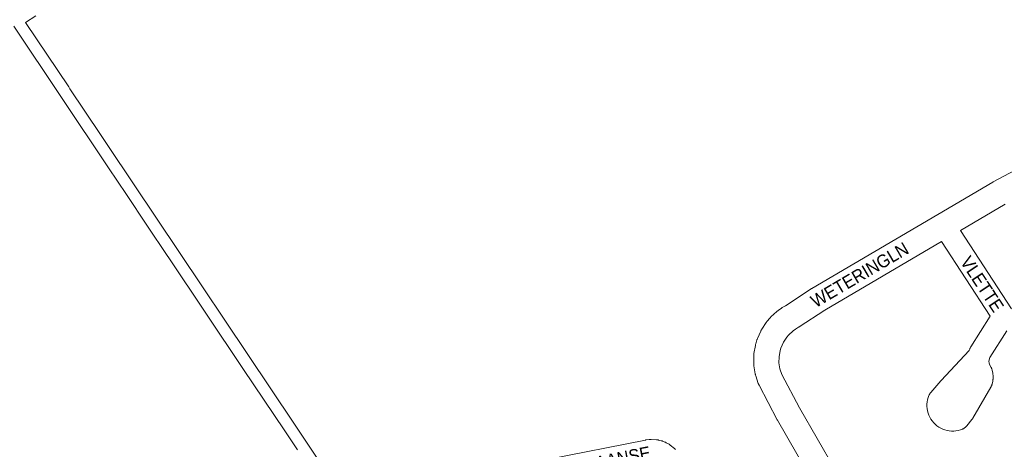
# Model space of a CAD drawing. Header units: metres. Extents: x 123819 to 142731, y 393440 to 405763.
# Tile 75 of 256: x 130010 to 130596, y 395125 to 395381. Entities that reach past the tile are written whole.
import ezdxf
from ezdxf.enums import TextEntityAlignment as Align

# ---------------------------------------------------------------- set-up
doc = ezdxf.new("R2010")
doc.units = ezdxf.units.M
doc.header["$MEASUREMENT"] = 0
for name, color, linetype, lineweight in [('gs-anno-wegen algemeen tekst', 7, 'Continuous', 0), ('gs-knt-aanvullende hoofdweg', 7, 'Continuous', 0), ('gs-knt-fietspaden', 7, 'Continuous', 0), ('gs-knt-paden', 7, 'Continuous', 0), ('gs-knt-wegen algemeen', 7, 'Continuous', 0), ('gs-vlk-plantopografie wegen algemeen', 7, 'Continuous', 0)]:
    doc.layers.add(name, color=color, linetype=linetype, lineweight=lineweight)
doc.styles.add('Style-Arial', font='arial.ttf')

msp = doc.modelspace()

# ---------------------------------------------------------------- linework, layer by layer
at = {"layer": 'gs-knt-aanvullende hoofdweg', "color": 7, "linetype": 'Continuous', "flags": 128}
for points in [[(130489.11, 395093.38), (130460.67, 395142.57), (130460.51, 395142.84), (130449.77, 395163.35), (130449.64, 395163.62), (130449.6, 395163.7), (130449.52, 395163.88), (130449.44, 395164.07), (130449.41, 395164.16), (130449.31, 395164.43), (130447.76, 395169.01), (130447.67, 395169.31), (130447.65, 395169.37), (130447.64, 395169.41), (130447.62, 395169.48), (130447.58, 395169.61), (130447.56, 395169.74), (130447.54, 395169.81), (130447.53, 395169.85), (130447.52, 395169.91), (130447.46, 395170.22), (130446.69, 395174.99), (130446.64, 395175.29), (130446.63, 395175.4), (130446.61, 395175.6), (130446.6, 395175.81), (130446.6, 395175.91), (130446.59, 395176.22), (130446.61, 395181.06), (130446.62, 395181.37), (130446.63, 395181.43), (130446.63, 395181.47), (130446.64, 395181.68), (130446.66, 395181.88), (130446.68, 395181.99), (130446.72, 395182.29), (130447.54, 395187.06), (130447.6, 395187.36), (130447.67, 395187.66), (130447.76, 395187.96), (130448.46, 395190.28), (130448.55, 395190.57), (130448.66, 395190.86), (130448.78, 395191.15), (130450.74, 395195.57), (130450.87, 395195.85), (130450.9, 395195.9), (130450.92, 395195.94), (130450.95, 395196), (130451.02, 395196.12), (130451.12, 395196.3), (130451.17, 395196.39), (130451.34, 395196.65), (130454, 395200.69), (130454.18, 395200.94), (130454.36, 395201.19), (130454.56, 395201.43), (130456.13, 395203.27), (130456.34, 395203.5), (130456.56, 395203.72), (130456.78, 395203.94), (130460.35, 395207.2), (130460.59, 395207.4), (130460.83, 395207.59), (130461.08, 395207.78), (130463.05, 395209.17), (130463.31, 395209.35), (130463.58, 395209.51), (130465.5, 395210.65), (130480.75, 395220.68), (130480.91, 395220.79), (130481.08, 395220.89), (130556.13, 395264.91), (130588.78, 395284.06), (130589.05, 395284.21), (130621.51, 395301.51)], [(130596.25, 395271.03), (130569.65, 395255.42)], [(130558.41, 395248.83), (130488.85, 395208.03), (130473.6, 395198), (130473.44, 395197.9), (130473.28, 395197.8), (130471.47, 395196.73), (130470.13, 395195.78), (130467.25, 395193.15), (130466.28, 395192.02), (130464.22, 395188.9), (130462.7, 395185.48), (130462.26, 395184.05), (130461.63, 395180.36), (130461.61, 395176.77), (130462.19, 395173.23), (130463.35, 395169.8), (130473.75, 395149.95), (130505.35, 395095.29)]]:
    msp.add_lwpolyline(points, dxfattribs=at)
at = {"layer": 'gs-knt-fietspaden', "color": 7, "linetype": 'Continuous', "flags": 128}
for points in [[(130013.24, 395378.94), (130038.95, 395340.65), (130038.95, 395340.64), (130039.63, 395339.63), (130057.83, 395312.46), (130057.83, 395312.45), (130062.27, 395305.82), (130077.5, 395283.07)], [(130062.63, 395292.64), (130006.26, 395376.74)], [(130167.08, 395136.8), (130142.93, 395172.71), (130098.04, 395239.76), (130098, 395239.81), (130085.46, 395258.52), (130073.31, 395276.66), (130073.31, 395276.66), (130062.63, 395292.64)], [(130077.5, 395283.07), (130172.88, 395140.75)], [(130172.88, 395140.75), (130174.78, 395137.92), (130174.79, 395137.92), (130183.18, 395125.39)], [(130183.18, 395125.39), (130277.19, 394985.12)]]:
    msp.add_lwpolyline(points, dxfattribs=at)
at = {"layer": 'gs-knt-paden', "color": 7, "linetype": 'Continuous', "flags": 128}
msp.add_lwpolyline([(130019.43, 395382.95), (130013.24, 395378.94)], dxfattribs=at)
at = {"layer": 'gs-knt-wegen algemeen', "color": 7, "linetype": 'Continuous', "flags": 128}
for points in [[(130569.65, 395255.42), (130599.92, 395208.85)], [(130597.17, 395195.75), (130587.12, 395179.87), (130586.66, 395178.58), (130586.62, 395178.41), (130586.56, 395177.5), (130586.67, 395176.61), (130586.96, 395175.68), (130587.87, 395173.9), (130587.99, 395173.65), (130588.11, 395173.39), (130588.21, 395173.13), (130588.3, 395172.86), (130588.37, 395172.6), (130588.44, 395172.32), (130588.83, 395170.53), (130588.88, 395170.25), (130588.93, 395169.97), (130588.96, 395169.69), (130588.97, 395169.4), (130588.98, 395169.12), (130588.97, 395167.28), (130588.97, 395167), (130588.95, 395166.72), (130588.91, 395166.44), (130588.87, 395166.16), (130588.81, 395165.88), (130588.41, 395164.09), (130588.34, 395163.81), (130588.26, 395163.54), (130588.17, 395163.27), (130588.07, 395163), (130587.95, 395162.74), (130587.82, 395162.49), (130587.68, 395162.24), (130576.9, 395143.75), (130576.74, 395143.48), (130576.56, 395143.22), (130576.36, 395142.97), (130573.39, 395139.25), (130573.2, 395139.02), (130573, 395138.8), (130572.79, 395138.59), (130572.56, 395138.39), (130572.33, 395138.2), (130572.09, 395138.02), (130571.85, 395137.85), (130571.59, 395137.69), (130571.33, 395137.55), (130571.06, 395137.41), (130570.79, 395137.29), (130569.53, 395136.84), (130568.24, 395136.5), (130566.93, 395136.27), (130565.6, 395136.15), (130564.26, 395136.16), (130562.93, 395136.28), (130561.62, 395136.51), (130560.33, 395136.86), (130559.08, 395137.32), (130557.87, 395137.88), (130556.71, 395138.55), (130555.62, 395139.32), (130554.6, 395140.18), (130553.66, 395141.13), (130552.8, 395142.15), (130552.04, 395143.25), (130551.37, 395144.4), (130550.81, 395145.61), (130550.35, 395146.87), (130550.01, 395148.16), (130549.78, 395149.47), (130549.67, 395150.8), (130549.67, 395152.14), (130549.79, 395153.47), (130550.02, 395154.78), (130550.37, 395156.07), (130550.83, 395157.32), (130550.95, 395157.59), (130551.08, 395157.85), (130551.22, 395158.11), (130551.37, 395158.35), (130551.53, 395158.6), (130551.71, 395158.83), (130551.89, 395159.05), (130557.82, 395165.99), (130558.03, 395166.22), (130574.75, 395183.95), (130575.09, 395184.9), (130575.19, 395185.17), (130575.31, 395185.44), (130575.44, 395185.71), (130575.58, 395185.96), (130575.73, 395186.21), (130587.26, 395204.44), (130558.41, 395248.83)], [(130323.56, 395119.2), (130382.21, 395130.83), (130382.41, 395130.86), (130382.62, 395130.9), (130384.28, 395131.11), (130384.58, 395131.15), (130384.89, 395131.17), (130385.2, 395131.17), (130385.5, 395131.16), (130388.71, 395130.98), (130389.02, 395130.95), (130389.32, 395130.91), (130389.61, 395130.86), (130389.91, 395130.8), (130391.47, 395130.41), (130391.73, 395130.34), (130391.99, 395130.26), (130392.25, 395130.16), (130393.75, 395129.59), (130394, 395129.48), (130394.24, 395129.37), (130394.48, 395129.25), (130395.91, 395128.49), (130396.17, 395128.34), (130396.42, 395128.18), (130396.67, 395128.01), (130396.91, 395127.82), (130399.42, 395125.81), (130399.62, 395125.63), (130399.82, 395125.45), (130400.02, 395125.26)]]:
    msp.add_lwpolyline(points, dxfattribs=at)
at = {"layer": 'gs-vlk-plantopografie wegen algemeen', "color": 7, "linetype": 'Continuous', "flags": 128}
for points in [[(130013.24, 395378.94), (130038.95, 395340.65), (130038.95, 395340.64), (130039.63, 395339.63), (130057.83, 395312.46), (130057.83, 395312.45), (130062.27, 395305.82), (130077.5, 395283.07)], [(130167.08, 395136.8), (130142.93, 395172.71), (130098.04, 395239.76), (130098, 395239.81), (130085.46, 395258.52), (130073.31, 395276.66), (130073.31, 395276.66), (130062.63, 395292.64)], [(130172.88, 395140.75), (130174.78, 395137.92), (130174.79, 395137.92), (130183.18, 395125.39)], [(130175.01, 395124.97), (130167.08, 395136.8)]]:
    msp.add_lwpolyline(points, dxfattribs=at)

# ---------------------------------------------------------------- texts
at = {"layer": 'gs-anno-wegen algemeen tekst', "color": 7, "style": 'Style-Arial', "width": 0.909091}
for s, rotation, p in [('WETERINGLN', 30.46335, (130509.59, 395228.99)), ('VLETTE', 303.48821, (130582.53, 395223.49))]:
    msp.add_text(s, height=7.7, rotation=rotation, dxfattribs=at).set_placement(p, align=Align.MIDDLE_CENTER)
at = {"layer": 'gs-anno-wegen algemeen tekst', "color": 7, "insert": (130354.4, 395117.37), "char_height": 7.7, "attachment_point": 5, "rotation": 11.21352, "line_spacing_factor": 0.6, "style": 'Style-Arial'}
msp.add_mtext('\\H1x;\\W0.909091;VIERBAANSE', dxfattribs=at)

doc.saveas('drawing.dxf')
